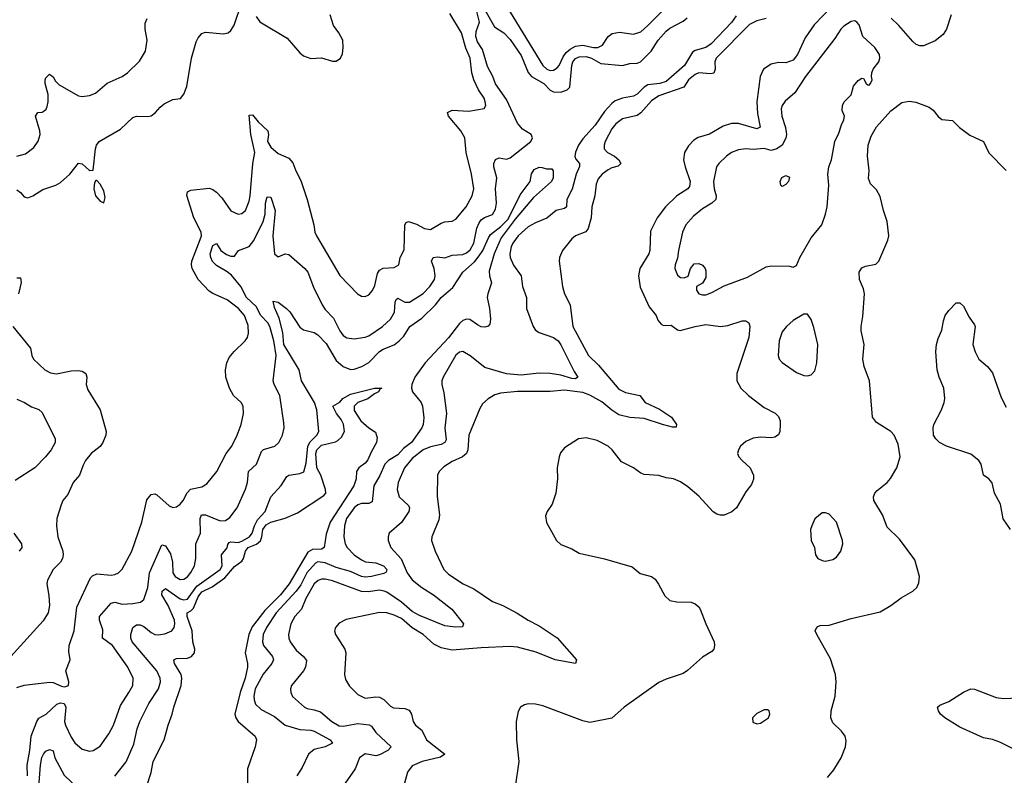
# Model space of a CAD drawing. Header units: inches. Extents: x 1245430 to 1420861, y 606325 to 671315.
# Tile 224 of 256: x 1361405 to 1366835, y 645354 to 649523. Entities that reach past the tile are written whole.
import ezdxf

# ---------------------------------------------------------------- set-up
doc = ezdxf.new("R2010")
doc.units = ezdxf.units.IN
doc.header["$MEASUREMENT"] = 0
doc.layers.add('B3664', color=7, linetype='Continuous')

msp = doc.modelspace()

# ---------------------------------------------------------------- linework, layer by layer
at = {"layer": 'B3664', "color": 5}
for points, elevation in [([(1361390, 648583.6), (1361410.4, 648570), (1361430, 648545.5), (1361450, 648540.3), (1361478, 648550), (1361533.4, 648586.6), (1361605.1, 648610), (1361630, 648625.2), (1361682, 648670), (1361730, 648730.6), (1361750, 648726.8), (1361790, 648691), (1361810, 648692), (1361823.5, 648810), (1361829, 648831), (1361844.2, 648850), (1361960.7, 648919.3), (1362030, 648983.1), (1362050, 648990.4), (1362110, 648987.7), (1362130, 648992.7), (1362154, 649010), (1362179.4, 649040.6), (1362202.2, 649057.8), (1362250, 649081.6), (1362292.3, 649087.7), (1362310, 649111), (1362326.7, 649153.3), (1362353.5, 649310), (1362378.7, 649401.3), (1362390, 649423), (1362410, 649446.4), (1362430, 649454.4), (1362530, 649445.2), (1362555.6, 649450), (1362570, 649463.1), (1362587.3, 649492.7), (1362628, 649612)], 920), ([(1361448.9, 645350), (1361445.7, 645410), (1361462, 645490), (1361468.6, 645570), (1361499.2, 645650), (1361511.4, 645668.6), (1361550.6, 645690), (1361610, 645746.6), (1361630, 645753.2), (1361650, 645750.2), (1361659.7, 645730), (1361652.4, 645650), (1361657.8, 645630), (1361690, 645564.2), (1361710, 645533.1), (1361750, 645496.9), (1361790, 645486.3), (1361810, 645490.3), (1361850, 645514.3), (1361897.7, 645582.3), (1361923.2, 645630), (1361960.5, 645739.5), (1362008, 645810), (1362028.9, 645850), (1362030.6, 645890), (1362002, 645950), (1361916.2, 646070), (1361862.4, 646110), (1361862.9, 646157.1), (1361845, 646210), (1361846.3, 646230), (1361910, 646304.2), (1361930, 646309.3), (1361970, 646297.4), (1362030, 646300.9), (1362071.5, 646308.5), (1362090, 646322.8), (1362112.2, 646390), (1362120.8, 646470), (1362190, 646625.3), (1362210, 646619), (1362236.4, 646576.4), (1362247.2, 646530), (1362250, 646470.6), (1362263, 646450), (1362290, 646433.7), (1362310, 646435.6), (1362330, 646449.3), (1362350, 646472.9), (1362369.9, 646510.2), (1362376.5, 646550), (1362377.4, 646630), (1362402.5, 646690), (1362399.9, 646770), (1362408.7, 646790), (1362430, 646790.7), (1362510, 646757.3), (1362539.7, 646760.3), (1362564.5, 646775.5), (1362604.2, 646830), (1362650, 646932.7), (1362661.8, 646970), (1362667, 647030), (1362710.7, 647070), (1362739.1, 647140.9), (1362750, 647151.1), (1362813, 647170), (1362833.7, 647190), (1362855.3, 647230), (1362864.1, 647270), (1362862.4, 647297.6), (1362840.5, 647450), (1362808.3, 647510), (1362802.6, 647530), (1362819.6, 647670), (1362806.2, 647750), (1362785, 647830), (1362773.4, 647850), (1362734.7, 647890), (1362710, 647939.5), (1362656.5, 647990), (1362624.7, 648050), (1362572.7, 648112.7), (1362550, 648132.1), (1362490, 648166.1), (1362468.4, 648188.4), (1362458.5, 648210), (1362456.4, 648230), (1362470, 648276.5), (1362490, 648287.2), (1362514, 648250), (1362546.3, 648226.3), (1362570, 648217.4), (1362590, 648218.3), (1362611.6, 648248.4), (1362670, 648271.3), (1362696.4, 648303.6), (1362747.7, 648410), (1362758.4, 648450), (1362760.6, 648510), (1362770, 648545.7), (1362790, 648543.7), (1362814.2, 648470), (1362800.9, 648330), (1362810.6, 648230.6), (1362830, 648214.8), (1362870, 648230.8), (1362890, 648227.3), (1362978.6, 648150), (1362993.6, 648130), (1363026.2, 648046.2), (1363073.6, 647950), (1363090, 647923.8), (1363135.3, 647875.3), (1363170, 647806.5), (1363190, 647780.2), (1363210, 647767.3), (1363250, 647761), (1363310, 647770.2), (1363330, 647778.2), (1363406.8, 647830), (1363450.5, 647870), (1363471.7, 647908.3), (1363475.8, 647964.2), (1363480.8, 647979.2), (1363490, 647985.8), (1363530, 647964.3), (1363555.7, 647964.3), (1363630, 648012.9), (1363666.6, 648050), (1363692.8, 648090), (1363697.1, 648110), (1363690.4, 648150), (1363677.2, 648190), (1363684.8, 648210), (1363710, 648214), (1363750, 648209.5), (1363790, 648222.7), (1363850, 648227.1), (1363870, 648235.8), (1363890, 648253.1), (1363910.3, 648290), (1363926.9, 648373.1), (1363938.4, 648401.6), (1363950, 648417.7), (1363968.5, 648431.5), (1364012.1, 648447.9), (1364030, 648476.4), (1364034.6, 648510), (1364029.1, 648590), (1364036.9, 648650), (1364019.7, 648710), (1364020.4, 648730), (1364028.4, 648751.6), (1364050, 648760.9), (1364090, 648752.5), (1364110, 648760.1), (1364223.5, 648850), (1364234.1, 648870), (1364226, 648890), (1364178.7, 648918.7), (1364150, 648952.4), (1364090, 649083.2), (1364030, 649168.9), (1364014.7, 649210), (1363984.4, 649264.4), (1363957.6, 649357.6), (1363930, 649400.6), (1363920.8, 649430), (1363922.3, 649457.7), (1363940.7, 649510), (1363922.2, 649582.2)], 860), ([(1364070.6, 649630.6), (1364289.7, 649270), (1364312.2, 649250), (1364330, 649243.3), (1364350, 649244.7), (1364370, 649256.4), (1364381.2, 649270), (1364402.3, 649317.7), (1364419, 649341), (1364440.3, 649359.7), (1364470, 649376.5), (1364510, 649383), (1364569.9, 649370.1), (1364592.7, 649370), (1364618.7, 649381.3), (1364649.8, 649430), (1364673.2, 649446.8), (1364713.9, 649453.9), (1364790, 649442.3), (1364830, 649456), (1364869.8, 649490), (1364968.2, 649590)], 880), ([(1365879.4, 649590), (1365786.3, 649493.7), (1365737.6, 649422.4), (1365695, 649330), (1365670, 649299.9), (1365630, 649285.4), (1365590, 649286.3), (1365550, 649277.8), (1365507.4, 649250), (1365489.1, 649210), (1365471.3, 649070), (1365474.6, 649005.4), (1365489.1, 648930), (1365470, 648920.2), (1365370, 648950.5), (1365330, 648949.8), (1365285, 648935), (1365210, 648891.9), (1365146.4, 648873.6), (1365122.9, 648857.1), (1365093.2, 648826.8), (1365072.4, 648790), (1365066.2, 648750), (1365074.8, 648710), (1365101.9, 648630), (1365098.2, 648601.8), (1365090.1, 648589.9), (1365030, 648550.8), (1364967.5, 648490), (1364921.1, 648430), (1364884.7, 648355.3), (1364880.2, 648250), (1364875.2, 648230), (1364824.7, 648150), (1364817.3, 648110), (1364827.6, 648047.6), (1364877.6, 647937.6), (1364914.9, 647890), (1364924.3, 647864.3), (1364942, 647842), (1364955.3, 647835.3), (1364997.7, 647837.7), (1365032.1, 647812.1), (1365047.3, 647807.3), (1365130, 647830.2), (1365190, 647841.2), (1365270.2, 647830.2), (1365310, 647835), (1365390, 647861.5), (1365410, 647861.3), (1365425.5, 647850), (1365431.3, 647830), (1365426, 647770), (1365360.9, 647570), (1365360.2, 647530), (1365382.3, 647490), (1365424.6, 647450), (1365510, 647383.6), (1365572.1, 647352.1), (1365590, 647334), (1365598.5, 647310), (1365599.6, 647290), (1365596.9, 647250), (1365590, 647232.7), (1365570, 647219.7), (1365550, 647215.8), (1365490, 647218.4), (1365450, 647213.1), (1365410, 647194.8), (1365381.1, 647170), (1365368.8, 647150), (1365363.6, 647130), (1365371.7, 647110), (1365389, 647090), (1365433.6, 647050), (1365451.3, 647010), (1365452.3, 646987.7), (1365441.2, 646958.8), (1365410, 646917.6), (1365358, 646830), (1365331.9, 646808.1), (1365290, 646789.1), (1365270, 646788.4), (1365250, 646794.5), (1365230, 646807.5), (1365150, 646893.7), (1365090, 646945.8), (1365050, 646972.8), (1365010, 646988.7), (1364970, 646994.5), (1364930, 647008.6), (1364850, 647013.5), (1364830, 647020.8), (1364789.7, 647050), (1364723.9, 647083.9), (1364672.9, 647150), (1364650.9, 647170), (1364590, 647201.8), (1364530, 647216.4), (1364487.3, 647210), (1364410, 647160.9), (1364387.7, 647132.3), (1364380.3, 647110), (1364368.8, 647050), (1364371.8, 646990), (1364362.4, 646910), (1364342.4, 646850), (1364314.9, 646810), (1364305.8, 646785.8), (1364310.8, 646749.2), (1364365.5, 646650), (1364390, 646627), (1364450, 646603.1), (1364490, 646578.7), (1364630, 646547.4), (1364783.4, 646503.4), (1364827.8, 646467.8), (1364890, 646450.4), (1364910, 646435.5), (1364928.9, 646408.9), (1364963.4, 646343.4), (1364990, 646318.4), (1365030, 646310.4), (1365108.2, 646308.2), (1365130, 646299.1), (1365150, 646282.8), (1365158, 646270), (1365188.5, 646190), (1365234.4, 646090), (1365237.1, 646070), (1365233, 646050), (1365222.6, 646037.4), (1365170, 646006.3), (1365089, 645931), (1365064.2, 645915.8), (1364970, 645884.5), (1364930, 645865.1), (1364738, 645730), (1364670, 645669.7), (1364550, 645644.7), (1364510, 645654.2), (1364290, 645736.3), (1364250, 645746), (1364210, 645747.6), (1364190, 645742.9), (1364167.7, 645730), (1364154, 645706), (1364142.6, 645650), (1364144.7, 645550), (1364158, 645430), (1364137.4, 645290)], 920), ([(1361390, 645838.8), (1361429.6, 645850.4), (1361570, 645868.4), (1361590, 645866), (1361635, 645845), (1361650, 645841.8), (1361670, 645846.9), (1361674.4, 645850), (1361676.2, 645870), (1361659.2, 645930), (1361683.1, 645990), (1361676.3, 646036.3), (1361677.4, 646070), (1361704.8, 646150), (1361719.6, 646280.4), (1361796.4, 646443.6), (1361806.2, 646453.8), (1361830, 646465.2), (1361910, 646457.2), (1361930, 646460.7), (1361950, 646470.3), (1361970, 646490.3), (1362024.2, 646590), (1362078.5, 646750), (1362107.3, 646872.7), (1362130, 646903.1), (1362150, 646906), (1362160.7, 646900.7), (1362230, 646840.9), (1362250, 646832), (1362270, 646834), (1362290, 646848.7), (1362307.1, 646870), (1362328, 646912), (1362346.8, 646933.2), (1362410, 646946), (1362438, 646962), (1362491.7, 647030), (1362544.5, 647130), (1362576.1, 647170), (1362605, 647230), (1362625.8, 647290), (1362638.9, 647350), (1362638, 647390), (1362626, 647410), (1362584.7, 647450), (1362561.7, 647490), (1362542.6, 647550), (1362540.4, 647590), (1362547.2, 647630), (1362560.5, 647659.5), (1362587.7, 647692.3), (1362649.5, 647750), (1362661.6, 647770), (1362667.5, 647792.5), (1362664.8, 647835.2), (1362644.4, 647890), (1362612.4, 647930), (1362550, 647977.2), (1362470, 648011.1), (1362450, 648024.7), (1362389.9, 648089.9), (1362356.5, 648150), (1362352, 648170), (1362354.2, 648190), (1362401.3, 648310), (1362407.1, 648330), (1362406.4, 648350), (1362366.1, 648430), (1362327.9, 648552.1), (1362330, 648572.7), (1362350, 648582.8), (1362450, 648593.4), (1362470, 648586.3), (1362490, 648571.5), (1362519.2, 648539.2), (1362570, 648469), (1362610, 648450.4), (1362630, 648452.7), (1362649.7, 648470.3), (1362670, 648520.7), (1362676.3, 648550), (1362690.7, 648730), (1362702.5, 648790), (1362679.6, 648890), (1362670, 648996), (1362690, 648996.9), (1362719.6, 648959.6), (1362773.8, 648910), (1362778.3, 648890), (1362771.7, 648850), (1362790, 648818.8), (1362830, 648784.1), (1362890, 648759.6), (1362912.5, 648732.5), (1362928.6, 648688.6), (1362956.1, 648636.1), (1362991.4, 648531.4), (1363027.9, 648390), (1363033.4, 648350), (1363041.7, 648330), (1363171.1, 648111.1), (1363267.7, 648010), (1363290, 647998), (1363310, 647994.9), (1363330, 648003.8), (1363351.7, 648028.3), (1363364.5, 648055.5), (1363378, 648122), (1363390, 648141.2), (1363410, 648151.7), (1363470, 648154.9), (1363496, 648170), (1363503.5, 648210), (1363526.4, 648253.6), (1363529.2, 648390), (1363535.8, 648404.2), (1363550, 648410.1), (1363594.1, 648394.1), (1363637.6, 648370), (1363670, 648366), (1363730, 648400.7), (1363750, 648407.9), (1363790, 648412), (1363810, 648422.6), (1363867.8, 648490), (1363899.8, 648550), (1363909.7, 648590.3), (1363897.5, 648670), (1363868.2, 648790), (1363859.3, 648870), (1363838.7, 648910), (1363769.8, 648990), (1363763.9, 649010), (1363790, 649023.2), (1363882.6, 649017.4), (1363967.5, 649032.5), (1363975.8, 649050), (1363972.9, 649070), (1363966, 649090), (1363935.3, 649135.3), (1363909.9, 649190), (1363899.3, 649230), (1363889.2, 649310), (1363866.5, 649366.5), (1363841.5, 649450), (1363777.3, 649557.3)], 880), ([(1361390, 648770.3), (1361437.8, 648782.2), (1361483.1, 648816.9), (1361507.7, 648852.3), (1361517.8, 648890), (1361516.8, 648910), (1361492.8, 648990), (1361506, 649010), (1361530, 649012.8), (1361541, 649019), (1361551.4, 649028.6), (1361557, 649043), (1361562.6, 649070), (1361562.3, 649110), (1361545.3, 649170), (1361546.4, 649190), (1361550, 649202.8), (1361570, 649222), (1361590, 649207.3), (1361602.7, 649182.7), (1361623.1, 649163.1), (1361730, 649102.6), (1361750, 649098.9), (1361790, 649104.9), (1361822.5, 649117.5), (1361886.8, 649173.2), (1361969.5, 649210), (1361999.7, 649230), (1362066.9, 649293.1), (1362099.7, 649350), (1362108.5, 649410), (1362097.8, 649470), (1362097, 649503), (1362108, 649530)], 940), ([(1362710, 649540.5), (1362730, 649510.3), (1362880.8, 649420.8), (1362950, 649339.3), (1362970, 649323.8), (1363010, 649308.4), (1363070, 649312.7), (1363130, 649294), (1363150, 649294.8), (1363175.3, 649310), (1363185.2, 649334.8), (1363189.3, 649370), (1363186.6, 649410), (1363165.6, 649450), (1363136.2, 649490), (1363118.3, 649550)], 920), ([(1365356.5, 649543.5), (1365330, 649507.9), (1365219.3, 649390), (1365190, 649368.8), (1365130, 649352.8), (1365115.8, 649344.2), (1365070.7, 649270), (1364970, 649182.3), (1364935.8, 649170), (1364870, 649163.2), (1364850, 649150.5), (1364810, 649111), (1364790, 649100.1), (1364730, 649089), (1364690, 649075.2), (1364670, 649060.2), (1364630, 649016.6), (1364579.2, 648940.8), (1364510, 648864.5), (1364487.2, 648830), (1364470, 648792.1), (1364467.4, 648767.4), (1364472.9, 648752.9), (1364492.9, 648730), (1364492.3, 648712.3), (1364474.4, 648670), (1364452.9, 648587.1), (1364422.3, 648530), (1364421.3, 648490), (1364410, 648480.7), (1364364.6, 648470), (1364313, 648427), (1364250, 648401.4), (1364210, 648379.1), (1364154.5, 648330), (1364125.2, 648290), (1364116, 648270), (1364107.7, 648230), (1364110.2, 648210), (1364127.7, 648167.7), (1364170.3, 648110), (1364177.4, 648050), (1364200.9, 647990), (1364200.3, 647930), (1364236.2, 647830), (1364249.2, 647810), (1364270, 647796.5), (1364350, 647768.6), (1364374, 647750), (1364390, 647729.1), (1364462.2, 647582.2), (1364484.2, 647550), (1364470, 647541.6), (1364450, 647543.2), (1364390, 647562.3), (1364330.1, 647569.9), (1364270, 647571.6), (1364170, 647562.1), (1364090, 647568.7), (1363970, 647604.1), (1363890, 647668.7), (1363850, 647691.1), (1363830, 647687.6), (1363810, 647671.6), (1363740.9, 647550), (1363732.9, 647530), (1363733.1, 647510), (1363744.2, 647464.2), (1363758.3, 647350), (1363750.1, 647270), (1363756.3, 647203.7), (1363750.1, 647189.9), (1363730, 647178.8), (1363670, 647166.4), (1363630, 647148.7), (1363570, 647101), (1363527.9, 647050), (1363491.8, 646970), (1363486.2, 646930), (1363498, 646890), (1363550, 646841.6), (1363555.5, 646830), (1363551.3, 646810), (1363510.7, 646749.3), (1363443.7, 646690), (1363437, 646670), (1363437, 646650), (1363452, 646610), (1363508.2, 646548.2), (1363542.5, 646470), (1363570, 646432.2), (1363623.9, 646390), (1363687.1, 646350), (1363788.7, 646270), (1363853, 646190), (1363846.8, 646173.2), (1363808.8, 646171.2), (1363750, 646177.7), (1363610, 646235.2), (1363570, 646257.7), (1363510, 646308.5), (1363430, 646364.7), (1363415.8, 646370), (1363390, 646374.3), (1363326.4, 646366.4), (1363290, 646368.1), (1363130, 646426.5), (1363090, 646436.1), (1363070, 646435.8), (1363050.7, 646429.3), (1363030, 646410.8), (1362983.9, 646330), (1362959.4, 646270), (1362922.4, 646230), (1362900.7, 646190), (1362888.1, 646130), (1362889.5, 646110), (1362897.2, 646090), (1362930, 646043.8), (1362970.2, 646010), (1362986.5, 645986.5), (1362981.5, 645950), (1362970.6, 645929.4), (1362904.9, 645850), (1362899.5, 645830), (1362900.3, 645810), (1362910, 645788.2), (1362976.5, 645730), (1362990, 645722), (1363030, 645715.6), (1363064, 645704), (1363126.8, 645650), (1363167.3, 645627.3), (1363190, 645625), (1363270, 645639.9), (1363332.6, 645632.6), (1363345, 645625), (1363370, 645590.2), (1363454.6, 645510), (1363436.1, 645490), (1363390, 645465.7), (1363370, 645461.8), (1363310, 645472.7), (1363279.5, 645450), (1363254.9, 645390), (1363199.3, 645310)], 860), ([(1365521.5, 649530), (1365470, 649516.9), (1365430, 649495.9), (1365245.6, 649310), (1365238.3, 649290), (1365240.5, 649250), (1365233.1, 649226.9), (1365215.8, 649224.2), (1365150.1, 649229.9), (1365130, 649220.5), (1365094.5, 649190), (1365068.3, 649150), (1364930, 649102), (1364890, 649075.2), (1364830.7, 649009.3), (1364810, 648994.9), (1364730, 648975.4), (1364692.3, 648947.7), (1364670, 648919.8), (1364634.6, 648850), (1364627.9, 648830), (1364628.4, 648810), (1364647.6, 648790), (1364684.7, 648770), (1364710.2, 648750), (1364720.3, 648730), (1364705, 648715.1), (1364670, 648705.5), (1364650, 648694.2), (1364618.3, 648670), (1364595.4, 648644.6), (1364584.3, 648615.7), (1364576.8, 648550), (1364560.6, 648490), (1364557.5, 648430), (1364540.5, 648370), (1364528.3, 648351.7), (1364470, 648330.8), (1364450, 648313.5), (1364399.6, 648250), (1364383.1, 648210), (1364380.9, 648190), (1364398.6, 648050), (1364409.3, 648010), (1364440.7, 647950), (1364455.5, 647830), (1364541.6, 647670), (1364597.4, 647617.4), (1364710, 647484.3), (1364745.8, 647465.8), (1364824.9, 647450), (1364854, 647410), (1364933.4, 647373.4), (1364999.5, 647330), (1365028, 647290), (1365025.4, 647274.6), (1365005.2, 647274.8), (1364950.9, 647289.1), (1364850, 647323.1), (1364770, 647327.4), (1364710, 647343.3), (1364670, 647367.4), (1364615.1, 647415.1), (1364550, 647450.6), (1364510, 647465.2), (1364410, 647479.1), (1364330, 647471.6), (1364150, 647470.8), (1364057.2, 647462.8), (1364026.4, 647453.6), (1363988.8, 647431.2), (1363957.4, 647402.6), (1363942.1, 647377.9), (1363882.7, 647230), (1363876.8, 647150), (1363869.3, 647130), (1363847.6, 647110), (1363790, 647084.2), (1363743.5, 647056.5), (1363717.8, 647030), (1363709.1, 647010), (1363708, 646892), (1363721.2, 646790), (1363717, 646763), (1363679, 646670), (1363676.5, 646650), (1363696.1, 646590), (1363743.9, 646490), (1363770, 646464.2), (1363850.4, 646410), (1363910, 646381.8), (1364013.2, 646313.2), (1364070, 646291), (1364148.7, 646248.7), (1364210, 646209.2), (1364270, 646178.3), (1364370, 646111.7), (1364476, 645990), (1364470.7, 645970), (1364357.6, 645990), (1364253.8, 646033.8), (1364150, 646061.2), (1364110, 646063.5), (1363950, 646057.2), (1363790, 646044.5), (1363730, 646056.8), (1363690, 646076.4), (1363630.9, 646130), (1363570, 646167.4), (1363510, 646217.9), (1363470, 646237.6), (1363430, 646249.2), (1363388.9, 646251.1), (1363206.6, 646213.4), (1363166.5, 646193.5), (1363146.8, 646170), (1363142, 646150), (1363147.7, 646130), (1363199, 646050), (1363203.2, 646030), (1363196, 645910), (1363202.6, 645882.6), (1363224.7, 645844.7), (1363270, 645800.3), (1363310, 645778.9), (1363370, 645786.5), (1363390, 645784.6), (1363412.6, 645772.6), (1363450, 645735.8), (1363466.7, 645726.7), (1363530, 645722.2), (1363553.2, 645713.2), (1363566, 645690), (1363574.9, 645650), (1363588.9, 645630), (1363622.5, 645602.5), (1363648.1, 645550), (1363750.4, 645470), (1363725.9, 645454.1), (1363624, 645430), (1363570, 645406), (1363543.1, 645370), (1363526.5, 645310)], 880), ([(1363970, 649576.5), (1364023.8, 649483.8), (1364075.5, 649450), (1364110, 649414.2), (1364170, 649326), (1364210, 649231.5), (1364228.5, 649210), (1364295.9, 649170), (1364330, 649133.4), (1364350, 649125.5), (1364390, 649122.2), (1364424.6, 649135.4), (1364439.5, 649150), (1364449.9, 649270), (1364455.9, 649290), (1364470.8, 649309.2), (1364490, 649318.6), (1364530, 649319.8), (1364559.2, 649310), (1364610, 649281.1), (1364729.2, 649270.8), (1364770, 649280.2), (1364810, 649282.6), (1364828.9, 649291.1), (1364888.5, 649350), (1364926.4, 649410), (1364970, 649460.1), (1364990, 649475.5), (1365065, 649515.1), (1365086.7, 649533.3)], 860), ([(1366541.3, 649550), (1366517.2, 649470), (1366498.9, 649441.1), (1366454.5, 649405.5), (1366390, 649378), (1366370, 649378.4), (1366350, 649385.8), (1366330, 649401.8), (1366253.9, 649490), (1366211.4, 649531.4)], 920), ([(1365859.3, 645340.7), (1365895.4, 645384.6), (1365935.6, 645450), (1365959.1, 645510), (1365963.5, 645543.5), (1365956.9, 645570), (1365936.6, 645596.6), (1365890, 645642.9), (1365879.1, 645670), (1365881, 645710), (1365903.1, 645790), (1365907.9, 645870), (1365903.7, 645910), (1365876.4, 645996.4), (1365800.7, 646130), (1365792.3, 646150), (1365797, 646163), (1365806, 646174), (1365820.5, 646179.5), (1365870, 646182.3), (1365990, 646219.3), (1366150, 646255.8), (1366210, 646290.3), (1366266.3, 646333.7), (1366331.2, 646368.8), (1366352.3, 646390), (1366364.4, 646415.6), (1366367.6, 646450), (1366342, 646542), (1366256.8, 646656.8), (1366190, 646722.9), (1366164.1, 646790), (1366116.2, 646870), (1366114, 646890), (1366121.8, 646910), (1366134.7, 646925.3), (1366189.7, 646970), (1366208.3, 646991.7), (1366242.2, 647050), (1366261.5, 647110), (1366250, 647181.2), (1366226.9, 647230), (1366210, 647251.1), (1366130, 647300.5), (1366108.8, 647328.8), (1366092.6, 647530), (1366062.4, 647610), (1366055.1, 647650), (1366061.5, 647730), (1366046.5, 647806.5), (1366046, 647830), (1366055.5, 647884.5), (1366063.9, 648010), (1366058.4, 648038.4), (1366036.4, 648090), (1366034.3, 648130), (1366050, 648154.3), (1366070, 648163.2), (1366125.8, 648174.2), (1366143.5, 648190), (1366193.3, 648306.7), (1366198, 648330), (1366190, 648409.4), (1366168.4, 648470), (1366150, 648547.6), (1366130, 648584.2), (1366097.7, 648617.7), (1366085.7, 648645.7), (1366089.8, 648690.2), (1366080.6, 648770), (1366084.5, 648830), (1366100.2, 648879.8), (1366130, 648931.6), (1366210, 649019.6), (1366270, 649065.5), (1366310, 649072.4), (1366347.6, 649067.6), (1366420.7, 649040.7), (1366443.4, 649023.4), (1366470, 648988.2), (1366490, 648972.4), (1366550, 648966.4), (1366588.3, 648928.3), (1366645.6, 648885.6), (1366720.4, 648850), (1366750, 648787.7), (1366844.9, 648690)], 920), ([(1361930, 645349.2), (1361992.9, 645427.1), (1362035.5, 645524.5), (1362052.9, 645610), (1362067.3, 645650), (1362117.7, 645750), (1362170.7, 645830), (1362182.6, 645870), (1362180.6, 645890), (1362161.5, 645930), (1362025, 646090), (1362018.6, 646110), (1362018.9, 646130), (1362029.7, 646170), (1362050, 646184), (1362070, 646183.5), (1362090, 646174.3), (1362130, 646141.3), (1362150, 646130.8), (1362168.6, 646128.6), (1362206, 646134), (1362245.1, 646150), (1362257.7, 646170), (1362261, 646190), (1362258.1, 646210), (1362224.8, 646290), (1362190, 646349.8), (1362191.5, 646370), (1362210, 646384.3), (1362290, 646328), (1362310, 646321.6), (1362330, 646324.8), (1362383, 646397), (1362510.9, 646490), (1362522.6, 646510), (1362517.5, 646570), (1362550, 646609.2), (1362553, 646627), (1362561.4, 646638.6), (1362570, 646641.9), (1362610, 646638.3), (1362630, 646644.7), (1362673.2, 646670), (1362687.8, 646690), (1362699.9, 646730), (1362717.6, 646762.4), (1362759.9, 646810), (1362790.5, 646889.5), (1362847, 646953), (1362878.3, 647001.7), (1362890, 647010.2), (1362950, 647019.3), (1362972.5, 647027.5), (1362985, 647075), (1362994.3, 647170), (1363006.4, 647193.6), (1363044.2, 647230), (1363054.7, 647250), (1363043.4, 647370), (1363031.5, 647410), (1362958.8, 647530), (1362946.2, 647590), (1362861.9, 647730), (1362856.7, 647796.7), (1362836.7, 647876.7), (1362810, 647934), (1362804, 647970), (1362830, 647964.2), (1362877.3, 647930), (1362895.9, 647910), (1362950, 647826), (1362970, 647812.4), (1363030, 647796.1), (1363050, 647783.1), (1363095.2, 647735.2), (1363150, 647642.3), (1363190, 647609.2), (1363230, 647593.4), (1363250, 647595.1), (1363291.4, 647608.6), (1363330, 647631.7), (1363390, 647691.4), (1363410, 647704.5), (1363470, 647728), (1363498.9, 647750), (1363523.9, 647776.1), (1363557.6, 647830), (1363623.7, 647876.3), (1363697.9, 647950), (1363730, 647990.2), (1363794.8, 648045.2), (1363849.9, 648130), (1363912.7, 648187.3), (1363939.4, 648220.6), (1363958.7, 648250), (1363990, 648319.7), (1364002.3, 648337.7), (1364058.8, 648381.2), (1364098.6, 648421.4), (1364164.5, 648555.5), (1364220.3, 648630), (1364228.4, 648671.6), (1364243.1, 648696.9), (1364270, 648708.9), (1364287.4, 648707.4), (1364310, 648700.3), (1364339.1, 648699.1), (1364347.9, 648687.9), (1364347.4, 648650), (1364338.9, 648630), (1364238.2, 648541.8), (1364137.8, 648422.2), (1364061.3, 648318.7), (1364022.7, 648230), (1363995, 648135.1), (1363995.3, 648110), (1364007.5, 648070), (1363986.3, 648010), (1363983.4, 647990), (1363996.5, 647930), (1364001.1, 647870), (1363997.4, 647842.6), (1363988.7, 647831.3), (1363970, 647825.4), (1363950, 647828.6), (1363930, 647838.2), (1363888.6, 647868.6), (1363870, 647870.5), (1363850, 647862.3), (1363830, 647846.8), (1363770, 647767), (1363640.5, 647630), (1363583.7, 647550), (1363568, 647510), (1363566.6, 647490), (1363571.8, 647470), (1363618.7, 647410), (1363626.3, 647390), (1363633.9, 647326.1), (1363630.1, 647290), (1363623.2, 647270), (1363565.1, 647190), (1363522.7, 647157.3), (1363490, 647121.4), (1363438.3, 647090), (1363419, 647070), (1363391.7, 647008.3), (1363358.2, 646950), (1363350, 646862.9), (1363330, 646852.8), (1363290, 646853), (1363270, 646846), (1363250, 646828.9), (1363208, 646770), (1363196.2, 646730), (1363192.9, 646670), (1363200.2, 646630), (1363211, 646610), (1363250.2, 646570), (1363290, 646542.1), (1363312.2, 646532.2), (1363370, 646526.1), (1363411.6, 646510), (1363429.3, 646490), (1363425.4, 646474.6), (1363413.3, 646466.7), (1363345.7, 646450), (1363310, 646446.1), (1363290, 646449.6), (1363230, 646477.9), (1363150, 646500.9), (1363090, 646525.7), (1363050, 646530.6), (1363036, 646524), (1362988.9, 646471), (1362955.1, 646404.9), (1362930.6, 646369.4), (1362820.3, 646250), (1362767, 646170), (1362748.7, 646130), (1362745.2, 646090), (1362750.1, 646070), (1362800.2, 646010), (1362805.8, 645990), (1362796.6, 645970), (1362747.9, 645912.1), (1362704.3, 645830), (1362696.1, 645790), (1362697.8, 645770), (1362706.6, 645746.6), (1362737.2, 645717.2), (1362810, 645678.2), (1362870, 645630.6), (1362950, 645606.6), (1363010, 645602.3), (1363030, 645596.3), (1363118.3, 645550), (1363130.4, 645530), (1363090.6, 645510), (1363030, 645496.8), (1362998.4, 645470), (1362963.9, 645396.1), (1362934, 645350)], 840), ([(1361390, 648098.5), (1361410, 648099.3), (1361413.5, 648073.5), (1361399, 648010)], 880), ([(1366869.7, 646710), (1366828.9, 646768.9), (1366813.5, 646850), (1366780.4, 646910), (1366767.9, 646967.9), (1366750, 646989.7), (1366720.5, 647010), (1366708, 647070), (1366695.3, 647090), (1366650, 647124.7), (1366517, 647170), (1366476.9, 647190), (1366456.8, 647210), (1366445.6, 647230), (1366442.2, 647270), (1366446.6, 647290), (1366488.6, 647370), (1366504, 647410), (1366507.2, 647432.8), (1366501.7, 647490), (1366475.4, 647550), (1366464.7, 647590), (1366457.2, 647690), (1366461, 647730), (1366470, 647762.8), (1366491.2, 647810), (1366499.3, 647860.7), (1366509.6, 647890), (1366530, 647918.8), (1366570, 647961), (1366590, 647961), (1366610, 647942.8), (1366640.9, 647880.9), (1366670, 647838.8), (1366673.7, 647830), (1366661.7, 647730), (1366674, 647690), (1366695.6, 647650), (1366742.3, 647610), (1366770, 647574), (1366817.5, 647437.5), (1366845.5, 647385.5)], 880), ([(1361368, 647830), (1361465.8, 647710), (1361472.6, 647670), (1361482.3, 647650), (1361544.2, 647590), (1361575.1, 647575.1), (1361608.9, 647568.9), (1361690, 647585.3), (1361727.6, 647587.6), (1361750, 647583.6), (1361770.2, 647570.2), (1361775.6, 647550), (1361771.8, 647510), (1361780.6, 647480.6), (1361849.2, 647369.2), (1361882.8, 647250), (1361880.3, 647230), (1361864, 647190), (1361850, 647168.5), (1361798.9, 647130), (1361768.8, 647090), (1361754.7, 647065.3), (1361736, 647010), (1361701.1, 646970), (1361670, 646903.7), (1361643.7, 646870), (1361633.7, 646846.3), (1361610.3, 646770), (1361607.8, 646730), (1361616.1, 646670), (1361642.3, 646590), (1361644.2, 646570), (1361641.3, 646550), (1361630.4, 646530), (1361590.2, 646489.8), (1361558.4, 646430), (1361554.4, 646410), (1361565.4, 646345.4), (1361569.1, 646290), (1361561.5, 646250), (1361535, 646205), (1361355.8, 646010)], 880), ([(1362104.8, 645290), (1362129.9, 645369.9), (1362140.8, 645430), (1362201.5, 645550), (1362224.1, 645630), (1362246.6, 645690), (1362254.8, 645730), (1362295.9, 645850), (1362299.9, 645890), (1362295.9, 645910), (1362259.8, 645970), (1362255.6, 645990), (1362270, 645997.2), (1362330, 645999.8), (1362351.9, 646010), (1362369.9, 646030.1), (1362371.4, 646050), (1362361, 646090), (1362356, 646150), (1362329.1, 646230), (1362328.4, 646250), (1362350, 646261.3), (1362364.7, 646275.3), (1362390, 646338.1), (1362410, 646366), (1362466.4, 646393.6), (1362536.3, 646443.7), (1362590, 646505.4), (1362630, 646535), (1362639.7, 646550), (1362650.3, 646590), (1362665.1, 646610), (1362710.9, 646629.1), (1362733.1, 646646.9), (1362741.1, 646670), (1362745.8, 646710), (1362764.3, 646735.7), (1362790, 646751.2), (1362870, 646772), (1362938.1, 646801.9), (1363083.2, 646896.8), (1363093, 646910), (1363091.5, 646930), (1363065.6, 647010), (1363044.3, 647050), (1363038.8, 647130), (1363043.1, 647150), (1363070, 647174.7), (1363147.1, 647192.9), (1363159.8, 647200.2), (1363180.6, 647219.4), (1363196.1, 647250), (1363190.8, 647290.8), (1363177.3, 647317.3), (1363152.1, 647350), (1363131.8, 647390), (1363170, 647412.9), (1363187.8, 647432.2), (1363230, 647456), (1363362, 647490), (1363402, 647490), (1363393.2, 647486.8), (1363384, 647470), (1363361.5, 647458.5), (1363324.9, 647430), (1363270.8, 647410), (1363249.1, 647390), (1363250, 647366), (1363286.8, 647310), (1363330, 647270.8), (1363367.3, 647247.3), (1363376.3, 647216.3), (1363373, 647190), (1363343.1, 647136.9), (1363326, 647094), (1363310, 647075.3), (1363276, 647050), (1363263.6, 647030), (1363261.3, 646990), (1363247.9, 646950), (1363117.9, 646750), (1363095, 646685), (1363084.9, 646610), (1363070, 646601.7), (1363020.3, 646599.7), (1362995.2, 646584.8), (1362892.2, 646410), (1362843.4, 646350), (1362757.1, 646262.9), (1362686.7, 646173.3), (1362668.1, 646130), (1362649, 646030), (1362662, 645970), (1362662.3, 645950), (1362648.5, 645890), (1362620.9, 645810), (1362591.7, 645690), (1362597.3, 645670), (1362610, 645650.1), (1362704, 645570), (1362711, 645550), (1362703, 645510), (1362661.7, 645390), (1362662.4, 645310)], 820), ([(1361389.1, 647429.1), (1361431.1, 647411.1), (1361470, 647386.4), (1361510, 647372.7), (1361530, 647356.3), (1361601.7, 647210), (1361600.2, 647190), (1361578.4, 647150), (1361548.5, 647111.5), (1361489, 647051), (1361379.8, 646980.2)], 860), ([(1361372.6, 646690), (1361415.5, 646630), (1361417.3, 646610), (1361402.3, 646590)], 860), ([(1366902.6, 645490), (1366810, 645536.1), (1366770, 645551.2), (1366721.1, 645561.1), (1366590, 645618.6), (1366506.3, 645670), (1366484.2, 645690), (1366471.6, 645710), (1366467.3, 645730), (1366479.7, 645740.3), (1366530, 645761.2), (1366610, 645813.2), (1366650, 645830.2), (1366670, 645829.1), (1366790, 645782.6), (1366830, 645776.5), (1366950, 645782)], 880), ([(1361510.6, 645290), (1361519.3, 645410), (1361528.3, 645451.7), (1361537, 645470), (1361550, 645487.3), (1361570, 645495.2), (1361589.2, 645489.2), (1361599.8, 645450), (1361650, 645354.7), (1361730, 645279.7)], 840)]:
    msp.add_lwpolyline(points, dxfattribs=dict(at, elevation=elevation))
for points, elevation in [([(1366010, 649515.6), (1365990, 649513), (1365950, 649487.1), (1365932.9, 649470), (1365900.4, 649419.6), (1365738.3, 649210), (1365680, 649120), (1365627.3, 649072.7), (1365610.2, 649050), (1365605, 649030), (1365608.4, 648990), (1365628.8, 648928.8), (1365634.6, 648890), (1365630.7, 648869.3), (1365610.1, 648829.9), (1365580.4, 648810), (1365550, 648801.6), (1365510, 648811.6), (1365450, 648807.3), (1365410, 648810.6), (1365370, 648805.2), (1365330.8, 648789.3), (1365303.1, 648770), (1365260.9, 648730), (1365247.8, 648710), (1365231.8, 648630), (1365235, 648590), (1365245.6, 648550), (1365243.6, 648530), (1365222.8, 648510), (1365170, 648479.5), (1365121, 648439), (1365078.9, 648390), (1365061, 648350), (1365038, 648250), (1365033.5, 648206.5), (1365020.2, 648170), (1365018, 648150), (1365033, 648113), (1365050, 648100.9), (1365070, 648098.6), (1365092.2, 648107.8), (1365105.5, 648150), (1365124.5, 648175.5), (1365150, 648177.7), (1365170, 648167.4), (1365185.3, 648150), (1365190, 648137), (1365190, 648099.6), (1365170.6, 648069.4), (1365138.3, 648050), (1365136.9, 648030), (1365150.4, 648010), (1365170, 648003.9), (1365190, 648004.8), (1365222.7, 648017.3), (1365290, 648054.2), (1365418.3, 648101.7), (1365521.4, 648158.6), (1365550, 648165.3), (1365650, 648162), (1365670, 648157.3), (1365690, 648166), (1365707.8, 648210), (1365770, 648318.4), (1365828.2, 648390), (1365849.8, 648450.2), (1365857.6, 648490), (1365867.6, 648610), (1365862.8, 648670), (1365867.1, 648710), (1365881.4, 648750), (1365900.3, 648850), (1365923.5, 648896.5), (1365937.3, 648942.7), (1365951.1, 648970), (1365954, 648990), (1365941.4, 649021.4), (1365942.2, 649050), (1365952, 649070), (1365991.5, 649108.5), (1366004.2, 649155.8), (1366030, 649187.9), (1366050, 649200.3), (1366058, 649198), (1366073.4, 649170), (1366083.4, 649163.4), (1366090, 649162.3), (1366096.8, 649170), (1366105.6, 649190), (1366102, 649210), (1366105.1, 649230), (1366112.8, 649250), (1366143, 649290), (1366149.6, 649310), (1366147.8, 649330), (1366121.3, 649370), (1366055.8, 649430), (1366034.8, 649494.8), (1366021.2, 649510)], 940), ([(1365610, 648603), (1365603.2, 648610), (1365598.6, 648630), (1365607.6, 648652.4), (1365630, 648663.6), (1365650, 648653.8), (1365645.5, 648630), (1365630, 648612.7)], 940), ([(1361830, 648635.3), (1361825.4, 648634.6), (1361818, 648622), (1361814.8, 648590), (1361823.8, 648550), (1361850, 648520.7), (1361870, 648512), (1361877.5, 648542.5), (1361870, 648578), (1361850, 648615.3)], 920), ([(1365730, 647898), (1365670, 647863.5), (1365633.7, 647830), (1365610, 647800.7), (1365592.9, 647750), (1365587.4, 647670), (1365593.7, 647650), (1365610, 647630.4), (1365690, 647576.3), (1365730, 647559.1), (1365750, 647557.3), (1365770, 647562.8), (1365790, 647586), (1365802, 647630), (1365806, 647730), (1365784.7, 647824.8), (1365770, 647869), (1365750, 647897.2)], 940), ([(1365850, 646802), (1365830, 646802), (1365790.7, 646769.3), (1365774, 646730), (1365767.3, 646710), (1365770.6, 646650), (1365787.7, 646610), (1365794, 646570), (1365806.8, 646550), (1365830, 646538), (1365850, 646534.9), (1365890, 646543.8), (1365910, 646557.3), (1365934.5, 646590), (1365944.5, 646630), (1365942, 646650), (1365909, 646750), (1365870, 646795.3)], 940), ([(1365530, 645715.3), (1365510, 645714), (1365470, 645694), (1365446, 645670), (1365447.5, 645647.5), (1365470, 645638), (1365490, 645641), (1365535.3, 645670), (1365542, 645690), (1365538, 645710)], 940)]:
    msp.add_lwpolyline(points, close=True, dxfattribs=dict(at, elevation=elevation))

doc.saveas('drawing.dxf')
